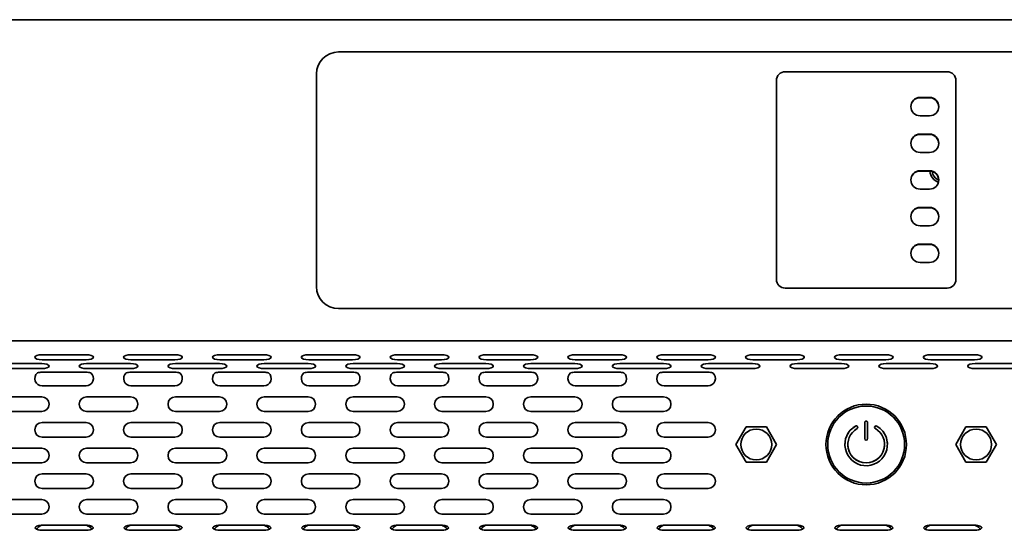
# Model space of a CAD drawing. Header units: millimetres. Extents: x 4 to 590, y 10 to 377.
# Tile 5 of 30: x 167 to 212, y 186 to 209. Entities that reach past the tile are written whole.
import ezdxf

# ---------------------------------------------------------------- set-up
doc = ezdxf.new("R2010")
doc.units = ezdxf.units.MM

msp = doc.modelspace()

# ---------------------------------------------------------------- linework, layer by layer
at = {"color": 7, "linetype": 'Continuous', "lineweight": 35}
for p, q in [((133.2933, 209.3378), (278.6266, 209.3378)), ((229.96, 207.8712), (181.96, 207.8712)), ((209.6433, 206.9712), (202.2766, 206.9712)), ((180.96, 206.8712), (180.96, 197.2045)), ((201.8766, 206.5712), (201.8766, 197.5378)), ((210.0433, 197.5378), (210.0433, 206.5712)), ((208.41, 205.8045), (208.8433, 205.8045)), ((208.8433, 205.7878), (208.41, 205.7878)), ((208.41, 204.9712), (208.8433, 204.9712)), ((208.41, 204.1378), (208.8433, 204.1378)), ((208.8433, 204.1212), (208.41, 204.1212)), ((208.41, 203.3045), (208.8433, 203.3045)), ((208.41, 202.4712), (208.8433, 202.4712)), ((208.8433, 202.4545), (208.41, 202.4545)), ((209.2034, 202.2426), (209.2094, 202.2368)), ((208.41, 201.6378), (208.8433, 201.6378)), ((208.41, 200.8045), (208.8433, 200.8045)), ((208.8433, 200.7878), (208.41, 200.7878)), ((208.41, 199.9712), (208.8433, 199.9712)), ((208.41, 199.1378), (208.8433, 199.1378)), ((208.8433, 199.1212), (208.41, 199.1212)), ((208.41, 198.3045), (208.8433, 198.3045)), ((202.2766, 197.1378), (209.6433, 197.1378)), ((181.96, 196.2045), (229.96, 196.2045)), ((278.6266, 194.7378), (133.2933, 194.7378)), ((168.479, 194.1065), (170.479, 194.1065)), ((172.5204, 194.1065), (174.5204, 194.1065)), ((176.5619, 194.1065), (178.5619, 194.1065)), ((180.6033, 194.1065), (182.6033, 194.1065)), ((184.6448, 194.1065), (186.6448, 194.1065)), ((188.6862, 194.1065), (190.6862, 194.1065)), ((192.7277, 194.1065), (194.7277, 194.1065)), ((196.7691, 194.1065), (198.7691, 194.1065)), ((200.8106, 194.1065), (202.8106, 194.1065)), ((204.852, 194.1065), (206.852, 194.1065)), ((208.8935, 194.1065), (210.8935, 194.1065)), ((166.4582, 193.7075), (168.4582, 193.7075)), ((166.4582, 193.4795), (168.4582, 193.4795)), ((168.479, 193.8785), (170.479, 193.8785)), ((170.4997, 193.7075), (172.4997, 193.7075)), ((170.4997, 193.4795), (172.4997, 193.4795)), ((172.5204, 193.8785), (174.5204, 193.8785)), ((174.5412, 193.7075), (176.5412, 193.7075)), ((174.5412, 193.4795), (176.5412, 193.4795)), ((176.5619, 193.8785), (178.5619, 193.8785)), ((178.5826, 193.7075), (180.5826, 193.7075)), ((178.5826, 193.4795), (180.5826, 193.4795)), ((180.6033, 193.8785), (182.6033, 193.8785)), ((182.6241, 193.7075), (184.6241, 193.7075)), ((182.6241, 193.4795), (184.6241, 193.4795)), ((184.6448, 193.8785), (186.6448, 193.8785)), ((186.6655, 193.7075), (188.6655, 193.7075)), ((186.6655, 193.4795), (188.6655, 193.4795)), ((188.6862, 193.8785), (190.6862, 193.8785)), ((190.707, 193.7075), (192.707, 193.7075)), ((190.707, 193.4795), (192.707, 193.4795)), ((192.7277, 193.8785), (194.7277, 193.8785)), ((194.7484, 193.7075), (196.7484, 193.7075)), ((194.7484, 193.4795), (196.7484, 193.4795)), ((196.7691, 193.8785), (198.7691, 193.8785)), ((198.7899, 193.7075), (200.7899, 193.7075)), ((198.7899, 193.4795), (200.7899, 193.4795)), ((200.8106, 193.8785), (202.8106, 193.8785)), ((202.8313, 193.7075), (204.8313, 193.7075)), ((202.8313, 193.4795), (204.8313, 193.4795)), ((204.852, 193.8785), (206.852, 193.8785)), ((206.8728, 193.7075), (208.8728, 193.7075)), ((206.8728, 193.4795), (208.8728, 193.4795)), ((208.8935, 193.8785), (210.8935, 193.8785)), ((210.9142, 193.7075), (212.9142, 193.7075)), ((210.9142, 193.4795), (212.9142, 193.4795)), ((170.479, 193.3163), (168.479, 193.3163)), ((174.5204, 193.3163), (172.5204, 193.3163)), ((178.5619, 193.3163), (176.5619, 193.3163)), ((182.6033, 193.3163), (180.6033, 193.3163)), ((186.6448, 193.3163), (184.6448, 193.3163)), ((190.6862, 193.3163), (188.6862, 193.3163)), ((194.7277, 193.3163), (192.7277, 193.3163)), ((198.7691, 193.3163), (196.7691, 193.3163)), ((168.479, 192.6945), (170.479, 192.6945)), ((172.5204, 192.6945), (174.5204, 192.6945)), ((176.5619, 192.6945), (178.5619, 192.6945)), ((180.6033, 192.6945), (182.6033, 192.6945)), ((184.6448, 192.6945), (186.6448, 192.6945)), ((188.6862, 192.6945), (190.6862, 192.6945)), ((192.7277, 192.6945), (194.7277, 192.6945)), ((196.7691, 192.6945), (198.7691, 192.6945)), ((166.4582, 192.1945), (168.4582, 192.1945)), ((170.4997, 192.1945), (172.4997, 192.1945)), ((174.5412, 192.1945), (176.5412, 192.1945)), ((178.5826, 192.1945), (180.5826, 192.1945)), ((182.6241, 192.1945), (184.6241, 192.1945)), ((186.6655, 192.1945), (188.6655, 192.1945)), ((190.707, 192.1945), (192.707, 192.1945)), ((194.7484, 192.1945), (196.7484, 192.1945)), ((166.4582, 191.5278), (168.4582, 191.5278)), ((170.4997, 191.5278), (172.4997, 191.5278)), ((174.5412, 191.5278), (176.5412, 191.5278)), ((178.5826, 191.5278), (180.5826, 191.5278)), ((182.6241, 191.5278), (184.6241, 191.5278)), ((186.6655, 191.5278), (188.6655, 191.5278)), ((190.707, 191.5278), (192.707, 191.5278)), ((194.7484, 191.5278), (196.7484, 191.5278)), ((168.479, 191.0278), (170.479, 191.0278)), ((172.5204, 191.0278), (174.5204, 191.0278)), ((176.5619, 191.0278), (178.5619, 191.0278)), ((180.6033, 191.0278), (182.6033, 191.0278)), ((184.6448, 191.0278), (186.6448, 191.0278)), ((188.6862, 191.0278), (190.6862, 191.0278)), ((192.7277, 191.0278), (194.7277, 191.0278)), ((196.7691, 191.0278), (198.7691, 191.0278)), ((200.0362, 190.0278), (200.4981, 190.8278)), ((200.4981, 190.8278), (201.4218, 190.8278)), ((201.4218, 190.8278), (201.8837, 190.0278)), ((205.5693, 190.8341), (205.5678, 190.8371)), ((205.5693, 190.8341), (205.5678, 190.8371)), ((205.8933, 191.0278), (205.8933, 190.2945)), ((206.0266, 190.2945), (206.0266, 191.0278)), ((206.5975, 190.7538), (206.4462, 190.8591)), ((206.5975, 190.7538), (206.4462, 190.8591)), ((210.0362, 190.0278), (210.4981, 190.8278)), ((210.4981, 190.8278), (211.4218, 190.8278)), ((211.4218, 190.8278), (211.8837, 190.0278)), ((168.479, 190.3612), (170.479, 190.3612)), ((172.5204, 190.3612), (174.5204, 190.3612)), ((176.5619, 190.3612), (178.5619, 190.3612)), ((180.6033, 190.3612), (182.6033, 190.3612)), ((184.6448, 190.3612), (186.6448, 190.3612)), ((188.6862, 190.3612), (190.6862, 190.3612)), ((192.7277, 190.3612), (194.7277, 190.3612)), ((196.7691, 190.3612), (198.7691, 190.3612)), ((200.4981, 189.2278), (200.0362, 190.0278)), ((201.8837, 190.0278), (201.4218, 189.2278)), ((210.4981, 189.2278), (210.0362, 190.0278)), ((211.8837, 190.0278), (211.4218, 189.2278)), ((166.4582, 189.8612), (168.4582, 189.8612)), ((170.4997, 189.8612), (172.4997, 189.8612)), ((174.5412, 189.8612), (176.5412, 189.8612)), ((178.5826, 189.8612), (180.5826, 189.8612)), ((182.6241, 189.8612), (184.6241, 189.8612)), ((186.6655, 189.8612), (188.6655, 189.8612)), ((190.707, 189.8612), (192.707, 189.8612)), ((194.7484, 189.8612), (196.7484, 189.8612)), ((166.4582, 189.1945), (168.4582, 189.1945)), ((170.4997, 189.1945), (172.4997, 189.1945)), ((174.5412, 189.1945), (176.5412, 189.1945)), ((178.5826, 189.1945), (180.5826, 189.1945)), ((182.6241, 189.1945), (184.6241, 189.1945)), ((186.6655, 189.1945), (188.6655, 189.1945)), ((190.707, 189.1945), (192.707, 189.1945)), ((194.7484, 189.1945), (196.7484, 189.1945)), ((201.4218, 189.2278), (200.4981, 189.2278)), ((211.4218, 189.2278), (210.4981, 189.2278)), ((168.479, 188.6945), (170.479, 188.6945)), ((172.5204, 188.6945), (174.5204, 188.6945)), ((176.5619, 188.6945), (178.5619, 188.6945)), ((180.6033, 188.6945), (182.6033, 188.6945)), ((184.6448, 188.6945), (186.6448, 188.6945)), ((188.6862, 188.6945), (190.6862, 188.6945)), ((192.7277, 188.6945), (194.7277, 188.6945)), ((196.7691, 188.6945), (198.7691, 188.6945)), ((168.479, 188.0278), (170.479, 188.0278)), ((172.5204, 188.0278), (174.5204, 188.0278)), ((176.5619, 188.0278), (178.5619, 188.0278)), ((180.6033, 188.0278), (182.6033, 188.0278)), ((184.6448, 188.0278), (186.6448, 188.0278)), ((188.6862, 188.0278), (190.6862, 188.0278)), ((192.7277, 188.0278), (194.7277, 188.0278)), ((196.7691, 188.0278), (198.7691, 188.0278)), ((166.4582, 187.5278), (168.4582, 187.5278)), ((170.4997, 187.5278), (172.4997, 187.5278)), ((174.5412, 187.5278), (176.5412, 187.5278)), ((178.5826, 187.5278), (180.5826, 187.5278)), ((182.6241, 187.5278), (184.6241, 187.5278)), ((186.6655, 187.5278), (188.6655, 187.5278)), ((190.707, 187.5278), (192.707, 187.5278)), ((194.7484, 187.5278), (196.7484, 187.5278)), ((166.4582, 186.8612), (168.4582, 186.8612)), ((170.4997, 186.8612), (172.4997, 186.8612)), ((174.5412, 186.8612), (176.5412, 186.8612)), ((178.5826, 186.8612), (180.5826, 186.8612)), ((182.6241, 186.8612), (184.6241, 186.8612)), ((186.6655, 186.8612), (188.6655, 186.8612)), ((190.707, 186.8612), (192.707, 186.8612)), ((194.7484, 186.8612), (196.7484, 186.8612)), ((168.479, 186.3612), (170.479, 186.3612)), ((172.5204, 186.3612), (174.5204, 186.3612)), ((176.5619, 186.3612), (178.5619, 186.3612)), ((180.6033, 186.3612), (182.6033, 186.3612)), ((184.6448, 186.3612), (186.6448, 186.3612)), ((188.6862, 186.3612), (190.6862, 186.3612)), ((192.7277, 186.3612), (194.7277, 186.3612)), ((196.7691, 186.3612), (198.7691, 186.3612)), ((200.8106, 186.3612), (202.8106, 186.3612)), ((204.852, 186.3612), (206.852, 186.3612)), ((208.8935, 186.3612), (210.8935, 186.3612)), ((168.479, 186.1332), (170.479, 186.1332)), ((172.5204, 186.1332), (174.5204, 186.1332)), ((176.5619, 186.1332), (178.5619, 186.1332)), ((180.6033, 186.1332), (182.6033, 186.1332)), ((184.6448, 186.1332), (186.6448, 186.1332)), ((188.6862, 186.1332), (190.6862, 186.1332)), ((192.7277, 186.1332), (194.7277, 186.1332)), ((196.7691, 186.1332), (198.7691, 186.1332)), ((200.8106, 186.1332), (202.8106, 186.1332)), ((204.852, 186.1332), (206.852, 186.1332)), ((208.8935, 186.1332), (210.8935, 186.1332))]:
    msp.add_line(p, q, dxfattribs=at)
at = {"color": 7, "linetype": 'Continuous', "lineweight": 35, "flags": 128}
for points in [[(168.479, 194.1065), (168.3514, 194.0978), (168.2433, 194.0731), (168.171, 194.0361), (168.1456, 193.9925), (168.171, 193.9489), (168.2433, 193.9119), (168.3514, 193.8872), (168.479, 193.8785)], [(170.479, 193.8785), (170.6065, 193.8872), (170.7147, 193.9119), (170.7869, 193.9489), (170.8123, 193.9925), (170.7869, 194.0361), (170.7147, 194.0731), (170.6065, 194.0978), (170.479, 194.1065)], [(172.5204, 194.1065), (172.3929, 194.0978), (172.2847, 194.0731), (172.2125, 194.0361), (172.1871, 193.9925), (172.2125, 193.9489), (172.2847, 193.9119), (172.3929, 193.8872), (172.5204, 193.8785)], [(174.5204, 193.8785), (174.648, 193.8872), (174.7561, 193.9119), (174.8284, 193.9489), (174.8538, 193.9925), (174.8284, 194.0361), (174.7561, 194.0731), (174.648, 194.0978), (174.5204, 194.1065)], [(176.5619, 194.1065), (176.4343, 194.0978), (176.3262, 194.0731), (176.2539, 194.0361), (176.2285, 193.9925), (176.2539, 193.9489), (176.3262, 193.9119), (176.4343, 193.8872), (176.5619, 193.8785)], [(178.5619, 193.8785), (178.6894, 193.8872), (178.7976, 193.9119), (178.8698, 193.9489), (178.8952, 193.9925), (178.8698, 194.0361), (178.7976, 194.0731), (178.6894, 194.0978), (178.5619, 194.1065)], [(180.6033, 194.1065), (180.4758, 194.0978), (180.3676, 194.0731), (180.2954, 194.0361), (180.27, 193.9925), (180.2954, 193.9489), (180.3676, 193.9119), (180.4758, 193.8872), (180.6033, 193.8785)], [(182.6033, 193.8785), (182.7309, 193.8872), (182.839, 193.9119), (182.9113, 193.9489), (182.9367, 193.9925), (182.9113, 194.0361), (182.839, 194.0731), (182.7309, 194.0978), (182.6033, 194.1065)], [(184.6448, 194.1065), (184.5172, 194.0978), (184.4091, 194.0731), (184.3368, 194.0361), (184.3114, 193.9925), (184.3368, 193.9489), (184.4091, 193.9119), (184.5172, 193.8872), (184.6448, 193.8785)], [(186.6448, 193.8785), (186.7723, 193.8872), (186.8805, 193.9119), (186.9527, 193.9489), (186.9781, 193.9925), (186.9527, 194.0361), (186.8805, 194.0731), (186.7723, 194.0978), (186.6448, 194.1065)], [(188.6862, 194.1065), (188.5587, 194.0978), (188.4505, 194.0731), (188.3783, 194.0361), (188.3529, 193.9925), (188.3783, 193.9489), (188.4505, 193.9119), (188.5587, 193.8872), (188.6862, 193.8785)], [(190.6862, 193.8785), (190.8138, 193.8872), (190.9219, 193.9119), (190.9942, 193.9489), (191.0196, 193.9925), (190.9942, 194.0361), (190.9219, 194.0731), (190.8138, 194.0978), (190.6862, 194.1065)], [(192.7277, 194.1065), (192.6001, 194.0978), (192.492, 194.0731), (192.4197, 194.0361), (192.3944, 193.9925), (192.4197, 193.9489), (192.492, 193.9119), (192.6001, 193.8872), (192.7277, 193.8785)], [(194.7277, 193.8785), (194.8552, 193.8872), (194.9634, 193.9119), (195.0356, 193.9489), (195.061, 193.9925), (195.0356, 194.0361), (194.9634, 194.0731), (194.8552, 194.0978), (194.7277, 194.1065)], [(196.7691, 194.1065), (196.6416, 194.0978), (196.5334, 194.0731), (196.4612, 194.0361), (196.4358, 193.9925), (196.4612, 193.9489), (196.5334, 193.9119), (196.6416, 193.8872), (196.7691, 193.8785)], [(198.7691, 193.8785), (198.8967, 193.8872), (199.0048, 193.9119), (199.0771, 193.9489), (199.1025, 193.9925), (199.0771, 194.0361), (199.0048, 194.0731), (198.8967, 194.0978), (198.7691, 194.1065)], [(200.8106, 194.1065), (200.683, 194.0978), (200.5749, 194.0731), (200.5026, 194.0361), (200.4773, 193.9925), (200.5026, 193.9489), (200.5749, 193.9119), (200.683, 193.8872), (200.8106, 193.8785)], [(202.8106, 193.8785), (202.9381, 193.8872), (203.0463, 193.9119), (203.1185, 193.9489), (203.1439, 193.9925), (203.1185, 194.0361), (203.0463, 194.0731), (202.9381, 194.0978), (202.8106, 194.1065)], [(204.852, 194.1065), (204.7245, 194.0978), (204.6163, 194.0731), (204.5441, 194.0361), (204.5187, 193.9925), (204.5441, 193.9489), (204.6163, 193.9119), (204.7245, 193.8872), (204.852, 193.8785)], [(206.852, 193.8785), (206.9796, 193.8872), (207.0877, 193.9119), (207.16, 193.9489), (207.1854, 193.9925), (207.16, 194.0361), (207.0877, 194.0731), (206.9796, 194.0978), (206.852, 194.1065)], [(208.8935, 194.1065), (208.7659, 194.0978), (208.6578, 194.0731), (208.5855, 194.0361), (208.5602, 193.9925), (208.5855, 193.9489), (208.6578, 193.9119), (208.7659, 193.8872), (208.8935, 193.8785)], [(210.8935, 193.8785), (211.0211, 193.8872), (211.1292, 193.9119), (211.2015, 193.9489), (211.2268, 193.9925), (211.2015, 194.0361), (211.1292, 194.0731), (211.0211, 194.0978), (210.8935, 194.1065)], [(168.4582, 193.4795), (168.5858, 193.4882), (168.6939, 193.5129), (168.7662, 193.5499), (168.7916, 193.5935), (168.7662, 193.6371), (168.6939, 193.6741), (168.5858, 193.6988), (168.4582, 193.7075)], [(170.4997, 193.7075), (170.3721, 193.6988), (170.264, 193.6741), (170.1917, 193.6371), (170.1664, 193.5935), (170.1917, 193.5499), (170.264, 193.5129), (170.3721, 193.4882), (170.4997, 193.4795)], [(172.4997, 193.4795), (172.6273, 193.4882), (172.7354, 193.5129), (172.8077, 193.5499), (172.833, 193.5935), (172.8077, 193.6371), (172.7354, 193.6741), (172.6273, 193.6988), (172.4997, 193.7075)], [(174.5412, 193.7075), (174.4136, 193.6988), (174.3054, 193.6741), (174.2332, 193.6371), (174.2078, 193.5935), (174.2332, 193.5499), (174.3054, 193.5129), (174.4136, 193.4882), (174.5412, 193.4795)], [(176.5412, 193.4795), (176.6687, 193.4882), (176.7769, 193.5129), (176.8491, 193.5499), (176.8745, 193.5935), (176.8491, 193.6371), (176.7769, 193.6741), (176.6687, 193.6988), (176.5412, 193.7075)], [(178.5826, 193.7075), (178.455, 193.6988), (178.3469, 193.6741), (178.2746, 193.6371), (178.2493, 193.5935), (178.2746, 193.5499), (178.3469, 193.5129), (178.455, 193.4882), (178.5826, 193.4795)], [(180.5826, 193.4795), (180.7102, 193.4882), (180.8183, 193.5129), (180.8906, 193.5499), (180.9159, 193.5935), (180.8906, 193.6371), (180.8183, 193.6741), (180.7102, 193.6988), (180.5826, 193.7075)], [(182.6241, 193.7075), (182.4965, 193.6988), (182.3884, 193.6741), (182.3161, 193.6371), (182.2907, 193.5935), (182.3161, 193.5499), (182.3884, 193.5129), (182.4965, 193.4882), (182.6241, 193.4795)], [(184.6241, 193.4795), (184.7516, 193.4882), (184.8598, 193.5129), (184.932, 193.5499), (184.9574, 193.5935), (184.932, 193.6371), (184.8598, 193.6741), (184.7516, 193.6988), (184.6241, 193.7075)], [(186.6655, 193.7075), (186.5379, 193.6988), (186.4298, 193.6741), (186.3575, 193.6371), (186.3322, 193.5935), (186.3575, 193.5499), (186.4298, 193.5129), (186.5379, 193.4882), (186.6655, 193.4795)], [(188.6655, 193.4795), (188.7931, 193.4882), (188.9012, 193.5129), (188.9735, 193.5499), (188.9988, 193.5935), (188.9735, 193.6371), (188.9012, 193.6741), (188.7931, 193.6988), (188.6655, 193.7075)], [(190.707, 193.7075), (190.5794, 193.6988), (190.4713, 193.6741), (190.399, 193.6371), (190.3736, 193.5935), (190.399, 193.5499), (190.4713, 193.5129), (190.5794, 193.4882), (190.707, 193.4795)], [(192.707, 193.4795), (192.8345, 193.4882), (192.9427, 193.5129), (193.0149, 193.5499), (193.0403, 193.5935), (193.0149, 193.6371), (192.9427, 193.6741), (192.8345, 193.6988), (192.707, 193.7075)], [(194.7484, 193.7075), (194.6208, 193.6988), (194.5127, 193.6741), (194.4405, 193.6371), (194.4151, 193.5935), (194.4405, 193.5499), (194.5127, 193.5129), (194.6208, 193.4882), (194.7484, 193.4795)], [(196.7484, 193.4795), (196.876, 193.4882), (196.9841, 193.5129), (197.0564, 193.5499), (197.0817, 193.5935), (197.0564, 193.6371), (196.9841, 193.6741), (196.876, 193.6988), (196.7484, 193.7075)], [(198.7899, 193.7075), (198.6623, 193.6988), (198.5542, 193.6741), (198.4819, 193.6371), (198.4565, 193.5935), (198.4819, 193.5499), (198.5542, 193.5129), (198.6623, 193.4882), (198.7899, 193.4795)], [(200.7899, 193.4795), (200.9174, 193.4882), (201.0256, 193.5129), (201.0978, 193.5499), (201.1232, 193.5935), (201.0978, 193.6371), (201.0256, 193.6741), (200.9174, 193.6988), (200.7899, 193.7075)], [(202.8313, 193.7075), (202.7038, 193.6988), (202.5956, 193.6741), (202.5234, 193.6371), (202.498, 193.5935), (202.5234, 193.5499), (202.5956, 193.5129), (202.7038, 193.4882), (202.8313, 193.4795)], [(204.8313, 193.4795), (204.9589, 193.4882), (205.067, 193.5129), (205.1393, 193.5499), (205.1646, 193.5935), (205.1393, 193.6371), (205.067, 193.6741), (204.9589, 193.6988), (204.8313, 193.7075)], [(206.8728, 193.7075), (206.7452, 193.6988), (206.6371, 193.6741), (206.5648, 193.6371), (206.5394, 193.5935), (206.5648, 193.5499), (206.6371, 193.5129), (206.7452, 193.4882), (206.8728, 193.4795)], [(208.8728, 193.4795), (209.0003, 193.4882), (209.1085, 193.5129), (209.1807, 193.5499), (209.2061, 193.5935), (209.1807, 193.6371), (209.1085, 193.6741), (209.0003, 193.6988), (208.8728, 193.7075)], [(210.9142, 193.7075), (210.7867, 193.6988), (210.6785, 193.6741), (210.6063, 193.6371), (210.5809, 193.5935), (210.6063, 193.5499), (210.6785, 193.5129), (210.7867, 193.4882), (210.9142, 193.4795)]]:
    msp.add_lwpolyline(points, dxfattribs=at)
at = {"color": 7, "linetype": 'Continuous', "lineweight": 35}
for centre, radius in [((205.96, 190.0278), 1.8333), ((205.9599, 190.0278), 1.75), ((200.96, 190.0278), 0.7033), ((210.96, 190.0278), 0.7033)]:
    msp.add_circle(centre, radius, dxfattribs=at)
for centre, radius, start, end in [((181.96, 206.8712), 1, 90, 180), ((202.2766, 206.5712), 0.4, 90, 180), ((209.6433, 206.5712), 0.4, 0, 90), ((208.41, 205.3878), 0.4167, 90, 270), ((208.41, 205.3712), 0.4167, 90, 178.85402), ((208.8433, 205.3878), 0.4167, 270, 90), ((208.8433, 205.3712), 0.4167, 357.43252, 90), ((208.41, 203.7212), 0.4167, 90, 270), ((208.41, 203.7045), 0.4167, 90, 178.854), ((208.8433, 203.7212), 0.4167, 270, 90), ((208.8433, 203.7045), 0.4167, 357.43257, 90), ((208.41, 202.0545), 0.4167, 90, 270), ((208.41, 202.0378), 0.4167, 90, 178.85403), ((208.8433, 202.0545), 0.4167, 270, 90), ((208.8433, 202.0378), 0.4167, 1.16133, 90), ((209.46, 202.5045), 0.6, 184.82089, 249.41283), ((209.46, 202.5045), 0.5, 187.82283, 246.41089), ((208.41, 200.3878), 0.4167, 90, 270), ((208.41, 200.3712), 0.4167, 90, 178.85407), ((208.8433, 200.3878), 0.4167, 270, 90), ((208.8433, 200.3712), 0.4167, 1.14599, 90), ((208.41, 198.7212), 0.4167, 90, 270), ((208.41, 198.7045), 0.4167, 90, 178.85398), ((208.8433, 198.7212), 0.4167, 270, 90), ((208.8433, 198.7045), 0.4167, 1.14598, 90), ((202.2766, 197.5378), 0.4, 180, 270), ((209.6433, 197.5378), 0.4, 270, 0), ((181.96, 197.2045), 1, 180, 270), ((168.479, 193.0278), 0.3333, 130.53455, 270), ((170.479, 193.0278), 0.3333, 270, 49.46545), ((172.5204, 193.0278), 0.3333, 130.53455, 270), ((174.5204, 193.0278), 0.3333, 270, 49.46545), ((176.5619, 193.0278), 0.3333, 130.53455, 270), ((178.5619, 193.0278), 0.3333, 270, 49.46545), ((180.6033, 193.0278), 0.3333, 130.53455, 270), ((182.6033, 193.0278), 0.3333, 270, 49.46545), ((184.6448, 193.0278), 0.3333, 130.53455, 270), ((186.6448, 193.0278), 0.3333, 270, 49.46545), ((188.6862, 193.0278), 0.3333, 130.53455, 270), ((190.6862, 193.0278), 0.3333, 270, 49.46545), ((192.7277, 193.0278), 0.3333, 130.53455, 270), ((194.7277, 193.0278), 0.3333, 270, 49.46545), ((196.7691, 193.0278), 0.3333, 130.53455, 270), ((198.7691, 193.0278), 0.3333, 270, 49.46545), ((168.4582, 191.8612), 0.3333, 270, 90), ((170.4997, 191.8612), 0.3333, 90, 270), ((172.4997, 191.8612), 0.3333, 270, 90), ((174.5412, 191.8612), 0.3333, 90, 270), ((176.5412, 191.8612), 0.3333, 270, 90), ((178.5826, 191.8612), 0.3333, 90, 270), ((180.5826, 191.8612), 0.3333, 270, 90), ((182.6241, 191.8612), 0.3333, 90, 270), ((184.6241, 191.8612), 0.3333, 270, 90), ((186.6655, 191.8612), 0.3333, 90, 270), ((188.6655, 191.8612), 0.3333, 270, 90), ((190.707, 191.8612), 0.3333, 90, 270), ((192.707, 191.8612), 0.3333, 270, 90), ((194.7484, 191.8612), 0.3333, 90, 270), ((196.7484, 191.8612), 0.3333, 270, 90), ((168.479, 190.6945), 0.3333, 90, 270), ((170.479, 190.6945), 0.3333, 270, 90), ((172.5204, 190.6945), 0.3333, 90, 270), ((174.5204, 190.6945), 0.3333, 270, 90), ((176.5619, 190.6945), 0.3333, 90, 270), ((178.5619, 190.6945), 0.3333, 270, 90), ((180.6033, 190.6945), 0.3333, 90, 270), ((182.6033, 190.6945), 0.3333, 270, 90), ((184.6448, 190.6945), 0.3333, 90, 270), ((186.6448, 190.6945), 0.3333, 270, 90), ((188.6862, 190.6945), 0.3333, 90, 270), ((190.6862, 190.6945), 0.3333, 270, 90), ((192.7277, 190.6945), 0.3333, 90, 270), ((194.7277, 190.6945), 0.3333, 270, 90), ((196.7691, 190.6945), 0.3333, 90, 270), ((198.7691, 190.6945), 0.3333, 270, 90), ((205.9599, 190.0278), 0.9667, 119.98464, 48.24984), ((205.9599, 190.0278), 0.9667, 119.98464, 180.00001), ((205.5093, 190.8088), 0.065, 25.85067, 119.98464), ((205.5093, 190.8088), 0.065, 25.85067, 119.98464), ((205.5108, 190.8058), 0.065, 300.00001, 25.85067), ((205.5108, 190.8058), 0.065, 0.00001, 25.85067), ((205.9599, 191.0278), 0.0667, 0.00001, 180.00001), ((205.9599, 191.0278), 0.0667, 0.00001, 180.00001), ((206.4091, 190.8058), 0.065, 55.15594, 240.00001), ((206.4091, 190.8058), 0.065, 55.15594, 180.00001), ((205.9599, 190.0278), 0.8333, 120.00001, 60.00001), ((206.5603, 190.7005), 0.065, 48.24984, 55.15594), ((206.5603, 190.7005), 0.065, 48.24984, 55.15594), ((205.9599, 190.0278), 0.9667, 0.00001, 48.24984), ((205.9599, 190.0278), 0.8333, 180.00001, 0.00001), ((205.9599, 190.2945), 0.0667, 180.00001, 0.00001), ((168.4582, 189.5278), 0.3333, 270, 90), ((170.4997, 189.5278), 0.3333, 90, 270), ((172.4997, 189.5278), 0.3333, 270, 90), ((174.5412, 189.5278), 0.3333, 90, 270), ((176.5412, 189.5278), 0.3333, 270, 90), ((178.5826, 189.5278), 0.3333, 90, 270), ((180.5826, 189.5278), 0.3333, 270, 90), ((182.6241, 189.5278), 0.3333, 90, 270), ((184.6241, 189.5278), 0.3333, 270, 90), ((186.6655, 189.5278), 0.3333, 90, 270), ((188.6655, 189.5278), 0.3333, 270, 90), ((190.707, 189.5278), 0.3333, 90, 270), ((192.707, 189.5278), 0.3333, 270, 90), ((194.7484, 189.5278), 0.3333, 90, 270), ((196.7484, 189.5278), 0.3333, 270, 90), ((168.479, 188.3612), 0.3333, 90, 270), ((170.479, 188.3612), 0.3333, 270, 90), ((172.5204, 188.3612), 0.3333, 90, 270), ((174.5204, 188.3612), 0.3333, 270, 90), ((176.5619, 188.3612), 0.3333, 90, 270), ((178.5619, 188.3612), 0.3333, 270, 90), ((180.6033, 188.3612), 0.3333, 90, 270), ((182.6033, 188.3612), 0.3333, 270, 90), ((184.6448, 188.3612), 0.3333, 90, 270), ((186.6448, 188.3612), 0.3333, 270, 90), ((188.6862, 188.3612), 0.3333, 90, 270), ((190.6862, 188.3612), 0.3333, 270, 90), ((192.7277, 188.3612), 0.3333, 90, 270), ((194.7277, 188.3612), 0.3333, 270, 90), ((196.7691, 188.3612), 0.3333, 90, 270), ((198.7691, 188.3612), 0.3333, 270, 90), ((168.4582, 187.1945), 0.3333, 270, 90), ((170.4997, 187.1945), 0.3333, 90, 270), ((172.4997, 187.1945), 0.3333, 270, 90), ((174.5412, 187.1945), 0.3333, 90, 270), ((176.5412, 187.1945), 0.3333, 270, 90), ((178.5826, 187.1945), 0.3333, 90, 270), ((180.5826, 187.1945), 0.3333, 270, 90), ((182.6241, 187.1945), 0.3333, 90, 270), ((184.6241, 187.1945), 0.3333, 270, 90), ((186.6655, 187.1945), 0.3333, 90, 270), ((188.6655, 187.1945), 0.3333, 270, 90), ((190.707, 187.1945), 0.3333, 90, 270), ((192.707, 187.1945), 0.3333, 270, 90), ((194.7484, 187.1945), 0.3333, 90, 270), ((196.7484, 187.1945), 0.3333, 270, 90), ((168.4151, 186.5141), 0.3862, 226.09266, 279.51199), ((170.5428, 186.5141), 0.3862, 260.48801, 313.90734), ((172.4566, 186.5141), 0.3862, 226.09266, 279.51199), ((174.5843, 186.5141), 0.3862, 260.48801, 313.90734), ((176.498, 186.5141), 0.3862, 226.09266, 279.51199), ((178.6257, 186.5141), 0.3862, 260.48801, 313.90734), ((180.5395, 186.5141), 0.3862, 226.09266, 279.51199), ((182.6672, 186.5141), 0.3862, 260.48801, 313.90734), ((184.581, 186.5141), 0.3862, 226.09266, 279.51199), ((186.7086, 186.5141), 0.3862, 260.48801, 313.90734), ((188.6224, 186.5141), 0.3862, 226.09266, 279.51199), ((190.7501, 186.5141), 0.3862, 260.48801, 313.90734), ((192.6639, 186.5141), 0.3862, 226.09266, 279.51199), ((194.7915, 186.5141), 0.3862, 260.48801, 313.90734), ((196.7053, 186.5141), 0.3862, 226.09266, 279.51199), ((198.833, 186.5141), 0.3862, 260.48801, 313.90734), ((200.7468, 186.5141), 0.3862, 226.09266, 279.51199), ((202.8744, 186.5141), 0.3862, 260.48801, 313.90734), ((204.7882, 186.5141), 0.3862, 226.09266, 279.51199), ((206.9159, 186.5141), 0.3862, 260.48801, 313.90734), ((208.8297, 186.5141), 0.3862, 226.09266, 279.51199), ((210.9573, 186.5141), 0.3862, 260.48801, 313.90734)]:
    msp.add_arc(centre, radius, start, end, dxfattribs=at)
for points in [[(168.479, 193.3163), (168.4055, 193.3156), (168.3331, 193.3008), (168.2623, 193.2812)], [(172.5204, 193.3163), (172.447, 193.3156), (172.3745, 193.3008), (172.3038, 193.2812)], [(176.5619, 193.3163), (176.4884, 193.3156), (176.416, 193.3008), (176.3452, 193.2812)], [(180.6033, 193.3163), (180.5299, 193.3156), (180.4574, 193.3008), (180.3867, 193.2812)], [(184.6448, 193.3163), (184.5713, 193.3156), (184.4989, 193.3008), (184.4281, 193.2812)], [(188.6862, 193.3163), (188.6128, 193.3156), (188.5403, 193.3008), (188.4696, 193.2812)], [(192.7277, 193.3163), (192.6542, 193.3156), (192.5818, 193.3008), (192.511, 193.2812)], [(196.7691, 193.3163), (196.6957, 193.3156), (196.6233, 193.3008), (196.5525, 193.2812)]]:
    msp.add_open_spline(points, degree=3, dxfattribs=at)
for points, knots in [([(170.6956, 193.2812), (170.6783, 193.2876), (170.6605, 193.2916), (170.6246, 193.2988), (170.6064, 193.3017), (170.552, 193.3094), (170.5155, 193.3131), (170.479, 193.3163)], [0, 0, 0, 0, 0.25, 0.25, 0.5, 0.5, 1, 1, 1, 1]), ([(174.7371, 193.2812), (174.7198, 193.2876), (174.7019, 193.2916), (174.666, 193.2988), (174.6479, 193.3017), (174.5934, 193.3094), (174.557, 193.3131), (174.5204, 193.3163)], [0, 0, 0, 0, 0.25, 0.25, 0.5, 0.5, 1, 1, 1, 1]), ([(178.7785, 193.2812), (178.7613, 193.2876), (178.7434, 193.2916), (178.7075, 193.2988), (178.6893, 193.3017), (178.6349, 193.3094), (178.5984, 193.3131), (178.5619, 193.3163)], [0, 0, 0, 0, 0.25, 0.25, 0.5, 0.5, 1, 1, 1, 1]), ([(182.82, 193.2812), (182.8027, 193.2876), (182.7849, 193.2916), (182.7489, 193.2988), (182.7308, 193.3017), (182.6763, 193.3094), (182.6399, 193.3131), (182.6033, 193.3163)], [0, 0, 0, 0, 0.25, 0.25, 0.5, 0.5, 1, 1, 1, 1]), ([(186.8614, 193.2812), (186.8442, 193.2876), (186.8263, 193.2916), (186.7904, 193.2988), (186.7722, 193.3017), (186.7178, 193.3094), (186.6813, 193.3131), (186.6448, 193.3163)], [0, 0, 0, 0, 0.25, 0.25, 0.5, 0.5, 1, 1, 1, 1]), ([(190.9029, 193.2812), (190.8856, 193.2876), (190.8678, 193.2916), (190.8318, 193.2988), (190.8137, 193.3017), (190.7592, 193.3094), (190.7228, 193.3131), (190.6862, 193.3163)], [0, 0, 0, 0, 0.25, 0.25, 0.5, 0.5, 1, 1, 1, 1]), ([(194.9443, 193.2812), (194.9271, 193.2876), (194.9092, 193.2916), (194.8733, 193.2988), (194.8551, 193.3017), (194.8007, 193.3094), (194.7642, 193.3131), (194.7277, 193.3163)], [0, 0, 0, 0, 0.25, 0.25, 0.5, 0.5, 1, 1, 1, 1]), ([(198.9858, 193.2812), (198.9685, 193.2876), (198.9507, 193.2916), (198.9147, 193.2988), (198.8966, 193.3017), (198.8421, 193.3094), (198.8057, 193.3131), (198.7691, 193.3163)], [0, 0, 0, 0, 0.25, 0.25, 0.5, 0.5, 1, 1, 1, 1]), ([(168.479, 186.3612), (168.4459, 186.3592), (168.4129, 186.356), (168.3475, 186.3459), (168.3149, 186.3389), (168.252, 186.3184), (168.2214, 186.3044), (168.1832, 186.2778), (168.172, 186.268), (168.1554, 186.2499), (168.1498, 186.2415), (168.1473, 186.2359)], [0, 0, 0, 0, 0.25, 0.25, 0.5, 0.5, 0.75, 0.75, 0.875, 0.875, 1, 1, 1, 1]), ([(168.479, 186.3612), (168.4414, 186.3498), (168.3662, 186.3271), (168.2817, 186.2536), (168.2479, 186.1977), (168.2333, 186.1735)], [0, 0, 0, 0, 0.3612604, 0.7239521, 1, 1, 1, 1]), ([(170.8107, 186.2359), (170.8098, 186.2417), (170.8064, 186.2505), (170.7929, 186.2706), (170.7827, 186.2816), (170.7573, 186.3006), (170.7423, 186.3084), (170.7112, 186.3204), (170.695, 186.3251), (170.6461, 186.3376), (170.6128, 186.3436), (170.5461, 186.3537), (170.5125, 186.3577), (170.479, 186.3612)], [0, 0, 0, 0, 0.125, 0.125, 0.25, 0.25, 0.375, 0.375, 0.5, 0.5, 0.75, 0.75, 1, 1, 1, 1]), ([(170.7365, 186.1776), (170.7316, 186.187), (170.7127, 186.2229), (170.6331, 186.2911), (170.5466, 186.3363), (170.4856, 186.3587), (170.479, 186.3612)], [0, 0, 0, 0, 0.1050528, 0.4036571, 0.9348448, 1, 1, 1, 1]), ([(172.5204, 186.3612), (172.4873, 186.3592), (172.4544, 186.356), (172.389, 186.3459), (172.3563, 186.3389), (172.2935, 186.3184), (172.2628, 186.3044), (172.2247, 186.2778), (172.2135, 186.268), (172.1969, 186.2499), (172.1913, 186.2415), (172.1887, 186.2359)], [0, 0, 0, 0, 0.25, 0.25, 0.5, 0.5, 0.75, 0.75, 0.875, 0.875, 1, 1, 1, 1]), ([(172.5204, 186.3612), (172.4829, 186.3498), (172.4077, 186.3271), (172.3232, 186.2536), (172.2894, 186.1977), (172.2748, 186.1735)], [0, 0, 0, 0, 0.3612604, 0.7239521, 1, 1, 1, 1]), ([(174.8521, 186.2359), (174.8512, 186.2417), (174.8478, 186.2505), (174.8343, 186.2706), (174.8241, 186.2816), (174.7987, 186.3006), (174.7838, 186.3084), (174.7526, 186.3204), (174.7365, 186.3251), (174.6875, 186.3376), (174.6542, 186.3436), (174.5875, 186.3537), (174.554, 186.3577), (174.5204, 186.3612)], [0, 0, 0, 0, 0.125, 0.125, 0.25, 0.25, 0.375, 0.375, 0.5, 0.5, 0.75, 0.75, 1, 1, 1, 1]), ([(174.778, 186.1776), (174.7731, 186.187), (174.7541, 186.2229), (174.6745, 186.2911), (174.5881, 186.3363), (174.5271, 186.3587), (174.5204, 186.3612)], [0, 0, 0, 0, 0.1050528, 0.4036571, 0.9348448, 1, 1, 1, 1]), ([(176.5619, 186.3612), (176.5288, 186.3592), (176.4957, 186.356), (176.4302, 186.3458), (176.3976, 186.3388), (176.3348, 186.3183), (176.3042, 186.3044), (176.2661, 186.2778), (176.2549, 186.268), (176.2383, 186.2499), (176.2327, 186.2415), (176.2302, 186.2359)], [0, 0, 0, 0, 0.25, 0.25, 0.5, 0.5, 0.75, 0.75, 0.875, 0.875, 1, 1, 1, 1]), ([(176.5619, 186.3612), (176.5243, 186.3498), (176.4491, 186.3271), (176.3646, 186.2536), (176.3308, 186.1977), (176.3162, 186.1735)], [0, 0, 0, 0, 0.3612604, 0.7239521, 1, 1, 1, 1]), ([(178.8936, 186.2359), (178.8927, 186.2417), (178.8893, 186.2505), (178.8758, 186.2706), (178.8656, 186.2816), (178.8402, 186.3006), (178.8252, 186.3084), (178.7941, 186.3204), (178.7779, 186.3251), (178.729, 186.3376), (178.6957, 186.3436), (178.629, 186.3537), (178.5954, 186.3577), (178.5619, 186.3612)], [0, 0, 0, 0, 0.125, 0.125, 0.25, 0.25, 0.375, 0.375, 0.5, 0.5, 0.75, 0.75, 1, 1, 1, 1]), ([(178.8194, 186.1776), (178.8145, 186.187), (178.7956, 186.2229), (178.716, 186.2911), (178.6295, 186.3363), (178.5685, 186.3587), (178.5619, 186.3612)], [0, 0, 0, 0, 0.1050528, 0.4036571, 0.9348448, 1, 1, 1, 1]), ([(180.6033, 186.3612), (180.5702, 186.3592), (180.5373, 186.356), (180.4719, 186.3459), (180.4392, 186.3389), (180.3764, 186.3184), (180.3457, 186.3044), (180.3076, 186.2778), (180.2964, 186.268), (180.2798, 186.2499), (180.2742, 186.2415), (180.2717, 186.2359)], [0, 0, 0, 0, 0.25, 0.25, 0.5, 0.5, 0.75, 0.75, 0.875, 0.875, 1, 1, 1, 1]), ([(180.6033, 186.3612), (180.5658, 186.3498), (180.4906, 186.3271), (180.4061, 186.2536), (180.3723, 186.1977), (180.3577, 186.1735)], [0, 0, 0, 0, 0.3612604, 0.72395207, 1, 1, 1, 1]), ([(182.935, 186.2359), (182.9341, 186.2417), (182.9307, 186.2505), (182.9173, 186.2706), (182.907, 186.2816), (182.8816, 186.3006), (182.8667, 186.3084), (182.8355, 186.3204), (182.8194, 186.3251), (182.7704, 186.3376), (182.7371, 186.3436), (182.6704, 186.3537), (182.6369, 186.3577), (182.6033, 186.3612)], [0, 0, 0, 0, 0.125, 0.125, 0.25, 0.25, 0.375, 0.375, 0.5, 0.5, 0.75, 0.75, 1, 1, 1, 1]), ([(182.8609, 186.1776), (182.856, 186.187), (182.837, 186.2229), (182.7574, 186.2911), (182.671, 186.3363), (182.61, 186.3587), (182.6033, 186.3612)], [0, 0, 0, 0, 0.1050528, 0.4036571, 0.9348448, 1, 1, 1, 1]), ([(184.6448, 186.3612), (184.6117, 186.3592), (184.5787, 186.356), (184.5133, 186.3459), (184.4807, 186.3389), (184.4178, 186.3184), (184.3872, 186.3044), (184.349, 186.2778), (184.3378, 186.268), (184.3212, 186.2499), (184.3156, 186.2415), (184.3131, 186.2359)], [0, 0, 0, 0, 0.25, 0.25, 0.5, 0.5, 0.75, 0.75, 0.875, 0.875, 1, 1, 1, 1]), ([(184.6448, 186.3612), (184.6073, 186.3498), (184.532, 186.3271), (184.4475, 186.2536), (184.4137, 186.1977), (184.3991, 186.1735)], [0, 0, 0, 0, 0.3612604, 0.7239521, 1, 1, 1, 1]), ([(186.9765, 186.2359), (186.9756, 186.2417), (186.9722, 186.2505), (186.9587, 186.2706), (186.9485, 186.2816), (186.9231, 186.3006), (186.9081, 186.3084), (186.877, 186.3204), (186.8608, 186.3251), (186.8119, 186.3376), (186.7786, 186.3436), (186.7119, 186.3537), (186.6784, 186.3577), (186.6448, 186.3612)], [0, 0, 0, 0, 0.125, 0.125, 0.25, 0.25, 0.375, 0.375, 0.5, 0.5, 0.75, 0.75, 1, 1, 1, 1]), ([(186.9023, 186.1776), (186.8974, 186.187), (186.8785, 186.2229), (186.7989, 186.2911), (186.7124, 186.3363), (186.6514, 186.3587), (186.6448, 186.3612)], [0, 0, 0, 0, 0.1050528, 0.4036571, 0.9348448, 1, 1, 1, 1]), ([(188.6862, 186.3612), (188.6531, 186.3592), (188.6202, 186.356), (188.5548, 186.3459), (188.5221, 186.3389), (188.4593, 186.3184), (188.4286, 186.3044), (188.3905, 186.2778), (188.3793, 186.268), (188.3627, 186.2499), (188.3571, 186.2415), (188.3546, 186.2359)], [0, 0, 0, 0, 0.25, 0.25, 0.5, 0.5, 0.75, 0.75, 0.875, 0.875, 1, 1, 1, 1]), ([(188.6862, 186.3612), (188.6487, 186.3498), (188.5735, 186.3271), (188.489, 186.2536), (188.4552, 186.1977), (188.4406, 186.1735)], [0, 0, 0, 0, 0.3612604, 0.7239521, 1, 1, 1, 1]), ([(191.0179, 186.2359), (191.017, 186.2417), (191.0136, 186.2505), (191.0002, 186.2706), (190.9899, 186.2816), (190.9645, 186.3006), (190.9496, 186.3084), (190.9184, 186.3204), (190.9023, 186.3251), (190.8533, 186.3376), (190.82, 186.3436), (190.7533, 186.3537), (190.7198, 186.3577), (190.6862, 186.3612)], [0, 0, 0, 0, 0.125, 0.125, 0.25, 0.25, 0.375, 0.375, 0.5, 0.5, 0.75, 0.75, 1, 1, 1, 1]), ([(190.9438, 186.1776), (190.9389, 186.187), (190.9199, 186.2229), (190.8403, 186.2911), (190.7539, 186.3363), (190.6929, 186.3587), (190.6862, 186.3612)], [0, 0, 0, 0, 0.1050528, 0.4036571, 0.9348448, 1, 1, 1, 1]), ([(192.7277, 186.3612), (192.6946, 186.3592), (192.6615, 186.356), (192.596, 186.3458), (192.5634, 186.3388), (192.5006, 186.3183), (192.47, 186.3044), (192.4319, 186.2778), (192.4207, 186.268), (192.4041, 186.2499), (192.3985, 186.2415), (192.396, 186.2359)], [0, 0, 0, 0, 0.25, 0.25, 0.5, 0.5, 0.75, 0.75, 0.875, 0.875, 1, 1, 1, 1]), ([(192.7277, 186.3612), (192.6902, 186.3498), (192.615, 186.3271), (192.5304, 186.2536), (192.4966, 186.1977), (192.482, 186.1735)], [0, 0, 0, 0, 0.3612604, 0.7239521, 1, 1, 1, 1]), ([(195.0594, 186.2359), (195.0585, 186.2417), (195.0551, 186.2505), (195.0416, 186.2706), (195.0314, 186.2816), (195.006, 186.3006), (194.991, 186.3084), (194.9599, 186.3204), (194.9437, 186.3251), (194.8948, 186.3376), (194.8615, 186.3436), (194.7948, 186.3537), (194.7613, 186.3577), (194.7277, 186.3612)], [0, 0, 0, 0, 0.125, 0.125, 0.25, 0.25, 0.375, 0.375, 0.5, 0.5, 0.75, 0.75, 1, 1, 1, 1]), ([(194.9852, 186.1776), (194.9803, 186.187), (194.9614, 186.2229), (194.8818, 186.2911), (194.7953, 186.3363), (194.7343, 186.3587), (194.7277, 186.3612)], [0, 0, 0, 0, 0.1050528, 0.4036571, 0.9348448, 1, 1, 1, 1]), ([(196.7691, 186.3612), (196.736, 186.3592), (196.7031, 186.356), (196.6377, 186.3459), (196.605, 186.3389), (196.5422, 186.3184), (196.5115, 186.3044), (196.4734, 186.2778), (196.4622, 186.268), (196.4456, 186.2499), (196.44, 186.2415), (196.4375, 186.2359)], [0, 0, 0, 0, 0.25, 0.25, 0.5, 0.5, 0.75, 0.75, 0.875, 0.875, 1, 1, 1, 1]), ([(196.7691, 186.3612), (196.7316, 186.3498), (196.6564, 186.3271), (196.5719, 186.2536), (196.5381, 186.1977), (196.5235, 186.1735)], [0, 0, 0, 0, 0.3612604, 0.7239521, 1, 1, 1, 1]), ([(199.1008, 186.2359), (199.0999, 186.2417), (199.0965, 186.2505), (199.0831, 186.2706), (199.0728, 186.2816), (199.0474, 186.3006), (199.0325, 186.3084), (199.0013, 186.3204), (198.9852, 186.3251), (198.9362, 186.3376), (198.903, 186.3436), (198.8362, 186.3537), (198.8027, 186.3577), (198.7691, 186.3612)], [0, 0, 0, 0, 0.125, 0.125, 0.25, 0.25, 0.375, 0.375, 0.5, 0.5, 0.75, 0.75, 1, 1, 1, 1]), ([(199.0267, 186.1776), (199.0218, 186.187), (199.0028, 186.2229), (198.9232, 186.2911), (198.8368, 186.3363), (198.7758, 186.3587), (198.7691, 186.3612)], [0, 0, 0, 0, 0.1050528, 0.4036571, 0.9348448, 1, 1, 1, 1]), ([(200.8106, 186.3612), (200.7775, 186.3592), (200.7445, 186.356), (200.6791, 186.3459), (200.6465, 186.3389), (200.5836, 186.3184), (200.553, 186.3044), (200.5149, 186.2778), (200.5036, 186.268), (200.487, 186.2499), (200.4814, 186.2415), (200.4789, 186.2359)], [0, 0, 0, 0, 0.25, 0.25, 0.5, 0.5, 0.75, 0.75, 0.875, 0.875, 1, 1, 1, 1]), ([(200.8106, 186.3612), (200.7731, 186.3498), (200.6979, 186.3271), (200.6133, 186.2536), (200.5795, 186.1977), (200.5649, 186.1735)], [0, 0, 0, 0, 0.3612604, 0.7239521, 1, 1, 1, 1]), ([(203.1423, 186.2359), (203.1414, 186.2417), (203.138, 186.2505), (203.1245, 186.2706), (203.1143, 186.2816), (203.0889, 186.3006), (203.074, 186.3084), (203.0428, 186.3204), (203.0266, 186.3251), (202.9777, 186.3376), (202.9444, 186.3436), (202.8777, 186.3537), (202.8442, 186.3577), (202.8106, 186.3612)], [0, 0, 0, 0, 0.125, 0.125, 0.25, 0.25, 0.375, 0.375, 0.5, 0.5, 0.75, 0.75, 1, 1, 1, 1]), ([(203.0681, 186.1776), (203.0632, 186.187), (203.0443, 186.2229), (202.9647, 186.2911), (202.8782, 186.3363), (202.8172, 186.3587), (202.8106, 186.3612)], [0, 0, 0, 0, 0.1050528, 0.4036571, 0.9348448, 1, 1, 1, 1]), ([(204.852, 186.3612), (204.8189, 186.3592), (204.786, 186.356), (204.7206, 186.3459), (204.6879, 186.3389), (204.6251, 186.3184), (204.5944, 186.3044), (204.5563, 186.2778), (204.5451, 186.268), (204.5285, 186.2499), (204.5229, 186.2415), (204.5204, 186.2359)], [0, 0, 0, 0, 0.25, 0.25, 0.5, 0.5, 0.75, 0.75, 0.875, 0.875, 1, 1, 1, 1]), ([(204.852, 186.3612), (204.8145, 186.3498), (204.7393, 186.3271), (204.6548, 186.2536), (204.621, 186.1977), (204.6064, 186.1735)], [0, 0, 0, 0, 0.3612604, 0.72395207, 1, 1, 1, 1]), ([(207.1837, 186.2359), (207.1829, 186.2417), (207.1794, 186.2505), (207.166, 186.2706), (207.1557, 186.2816), (207.1303, 186.3006), (207.1154, 186.3084), (207.0842, 186.3204), (207.0681, 186.3251), (207.0191, 186.3376), (206.9859, 186.3436), (206.9191, 186.3537), (206.8856, 186.3577), (206.852, 186.3612)], [0, 0, 0, 0, 0.125, 0.125, 0.25, 0.25, 0.375, 0.375, 0.5, 0.5, 0.75, 0.75, 1, 1, 1, 1]), ([(207.1096, 186.1776), (207.1047, 186.187), (207.0857, 186.2229), (207.0061, 186.2911), (206.9197, 186.3363), (206.8587, 186.3587), (206.852, 186.3612)], [0, 0, 0, 0, 0.1050528, 0.4036571, 0.9348448, 1, 1, 1, 1]), ([(208.8935, 186.3612), (208.8604, 186.3592), (208.8274, 186.356), (208.762, 186.3459), (208.7294, 186.3389), (208.6665, 186.3184), (208.6359, 186.3044), (208.5978, 186.2778), (208.5866, 186.268), (208.5699, 186.2499), (208.5643, 186.2415), (208.5618, 186.2359)], [0, 0, 0, 0, 0.25, 0.25, 0.5, 0.5, 0.75, 0.75, 0.875, 0.875, 1, 1, 1, 1]), ([(208.8935, 186.3612), (208.856, 186.3498), (208.7808, 186.3271), (208.6963, 186.2536), (208.6625, 186.1977), (208.6478, 186.1735)], [0, 0, 0, 0, 0.3612604, 0.7239521, 1, 1, 1, 1]), ([(211.2252, 186.2359), (211.2243, 186.2417), (211.2209, 186.2505), (211.2074, 186.2706), (211.1972, 186.2816), (211.1718, 186.3006), (211.1569, 186.3084), (211.1257, 186.3204), (211.1095, 186.3251), (211.0606, 186.3376), (211.0273, 186.3436), (210.9606, 186.3537), (210.9271, 186.3577), (210.8935, 186.3612)], [0, 0, 0, 0, 0.125, 0.125, 0.25, 0.25, 0.375, 0.375, 0.5, 0.5, 0.75, 0.75, 1, 1, 1, 1]), ([(211.1511, 186.1776), (211.1461, 186.187), (211.1272, 186.2229), (211.0476, 186.2911), (210.9611, 186.3363), (210.9002, 186.3587), (210.8935, 186.3612)], [0, 0, 0, 0, 0.1050528, 0.4036571, 0.9348448, 1, 1, 1, 1])]:
    msp.add_open_spline(points, degree=3, knots=knots, dxfattribs=at)

doc.saveas('drawing.dxf')
